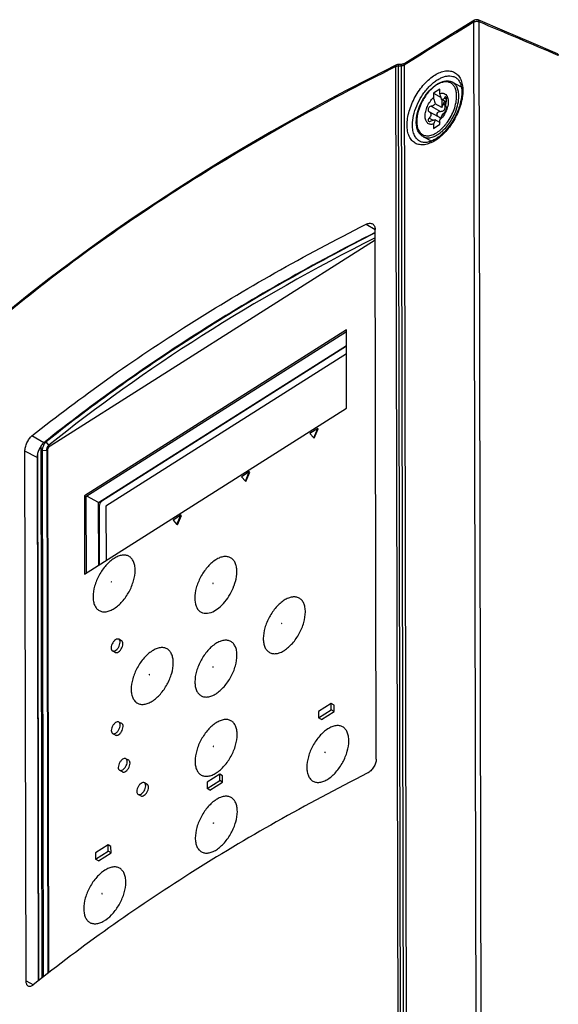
# Model space of a CAD drawing. Header units: millimetres. Extents: x 0 to 1189, y 0 to 841.
# Tile 50 of 67: x 977 to 1011, y 387 to 450. Entities that reach past the tile are written whole.
import ezdxf

# ---------------------------------------------------------------- set-up
doc = ezdxf.new("R2010")
doc.units = ezdxf.units.MM
doc.header["$LTSCALE"] = 65.395
doc.layers.get('0').update_dxf_attribs({"linetype": 'CONTINUOUS'})
for name, color, linetype in [('CHAMFERS', 7, 'CONTINUOUS'), ('DATUM_AXIS', 7, 'CONTINUOUS'), ('DRAFTS', 7, 'CONTINUOUS'), ('ROUNDS', 7, 'CONTINUOUS')]:
    doc.layers.add(name, color=color, linetype=linetype)

msp = doc.modelspace()

# ---------------------------------------------------------------- linework, layer by layer
at = {"color": 9, "linetype": 'CONTINUOUS'}
for p, q in [((1006.3887, 278.1844), (1006.0077, 450.1456)), ((1006.7297, 278.1961), (1006.3487, 450.1574)), ((1001.352, 275.3416), (1000.9711, 447.2639)), ((1001.3081, 447.3016), (1001.1376, 447.2977)), ((1001.5186, 275.3754), (1001.1376, 447.2977)), ((1001.3081, 447.3016), (1001.6891, 275.3662)), ((1001.4968, 447.3563), (1001.8778, 275.4034)), ((1004.025, 444.8341), (1004.1552, 444.7634)), ((1004.1094, 445.2406), (1004.2537, 445.1623)), ((1003.2543, 444.6992), (1003.8587, 444.3712)), ((1003.1252, 443.9388), (1003.3714, 443.8052))]:
    msp.add_line(p, q, dxfattribs=at)
at = {"color": 7, "linetype": 'CONTINUOUS'}
for p, q in [((1001.2952, 447.405), (1001.1246, 447.4011)), ((1004.6346, 446.2555), (1005.1996, 445.9488)), ((1003.8174, 445.8061), (1003.3923, 445.5369)), ((1003.3923, 445.5369), (1003.3929, 445.2572)), ((1003.3923, 445.5369), (1003.8981, 445.2624)), ((1003.818, 445.5264), (1003.8174, 445.8061)), ((1003.9433, 444.6286), (1003.5032, 444.8674)), ((1004.2236, 444.9764), (1003.9284, 445.1366)), ((1003.9422, 445.1291), (1003.9433, 444.6286)), ((1003.1217, 444.3486), (1003.1291, 444.3447)), ((1003.7341, 444.0163), (1003.1288, 444.3448)), ((1004.2423, 444.6452), (1004.2398, 444.6465)), ((1003.3967, 443.5484), (1003.3973, 443.2687)), ((1003.3973, 443.2687), (1003.8224, 443.5379)), ((1003.8222, 443.6474), (1003.5055, 443.8192)), ((1003.8224, 443.5379), (1003.8218, 443.8177)), ((1002.7267, 442.7398), (1003.2639, 442.4483)), ((997.7687, 430.2541), (980.8307, 419.5282)), ((997.769, 430.1336), (980.9333, 419.4725)), ((997.78, 425.1912), (997.7687, 430.2541)), ((997.7722, 428.7051), (982.2207, 418.8572)), ((980.8419, 414.4653), (997.78, 425.1912)), ((995.9139, 423.8701), (995.4037, 423.547)), ((995.6597, 423.2747), (995.9139, 423.8701)), ((995.6964, 423.2548), (995.9505, 423.8502)), ((995.9505, 423.8502), (995.9139, 423.8701)), ((995.4037, 423.547), (995.6597, 423.2747)), ((995.6964, 423.2548), (995.6597, 423.2747)), ((991.4923, 421.0701), (990.9821, 420.747)), ((990.9821, 420.747), (991.2381, 420.4747)), ((991.2381, 420.4747), (991.4923, 421.0701)), ((991.2748, 420.4549), (991.5289, 421.0502)), ((991.5289, 421.0502), (991.4923, 421.0701)), ((991.2748, 420.4549), (991.2381, 420.4747)), ((980.8307, 419.5282), (980.8419, 414.4653)), ((980.8307, 419.5282), (980.9333, 419.4725)), ((980.9333, 419.4725), (980.9442, 414.5301)), ((982.2207, 418.8572), (982.2285, 415.3433)), ((987.0707, 418.2702), (986.5605, 417.9471)), ((986.8166, 417.6748), (987.0707, 418.2702)), ((986.8532, 417.6549), (987.1073, 418.2503)), ((987.1073, 418.2503), (987.0707, 418.2702)), ((986.5605, 417.9471), (986.8166, 417.6748)), ((986.8532, 417.6549), (986.8166, 417.6748))]:
    msp.add_line(p, q, dxfattribs=at)
for points in [[(1006.0573, 450.2575), (1004.5537, 449.3299), (1003.0465, 448.3979), (1001.5464, 447.4681)], [(1011.4161, 448.0932), (1009.7074, 448.8235), (1007.9933, 449.5524), (1006.2856, 450.275)], [(1001.0195, 447.3753), (999.3619, 446.5429), (997.72, 445.6941), (996.1004, 444.8322), (994.5034, 443.9574), (992.9294, 443.0699), (991.3789, 442.1699), (989.852, 441.2577), (988.3493, 440.3334), (986.871, 439.3973), (985.4176, 438.4496), (983.9893, 437.4906), (982.5866, 436.5203), (981.2097, 435.5392), (979.8589, 434.5473), (978.5346, 433.5449), (977.2372, 432.5323), (975.9711, 431.513)], [(1001.5464, 447.4681), (1001.5419, 447.4654), (1001.5323, 447.46), (1001.5214, 447.4544), (1001.5091, 447.4487), (1001.4956, 447.443), (1001.4808, 447.4375), (1001.4648, 447.4321), (1001.4478, 447.427), (1001.4298, 447.4223), (1001.4109, 447.4181), (1001.3912, 447.4143), (1001.371, 447.4112), (1001.3503, 447.4086), (1001.3293, 447.4067), (1001.3082, 447.4055), (1001.2952, 447.405)], [(1004.8423, 446.5548), (1004.8725, 446.5354), (1004.9164, 446.502), (1004.9569, 446.465), (1004.9943, 446.4243), (1005.0288, 446.3801), (1005.0604, 446.3326), (1005.0892, 446.2819), (1005.1153, 446.2282), (1005.1388, 446.1712), (1005.1597, 446.1111), (1005.1779, 446.0477), (1005.1936, 445.9812), (1005.2065, 445.9116), (1005.2167, 445.8391), (1005.224, 445.7636), (1005.2284, 445.6854), (1005.2299, 445.6102)], [(1005.2299, 445.6102), (1005.2288, 445.5336), (1005.2246, 445.4482), (1005.2174, 445.3608), (1005.2071, 445.2713), (1005.1936, 445.18), (1005.177, 445.0871), (1005.1573, 444.9929), (1005.1345, 444.8975), (1005.1086, 444.8011), (1005.0797, 444.704), (1005.0478, 444.6063), (1005.0129, 444.5084), (1004.9751, 444.4104), (1004.9345, 444.3125), (1004.8912, 444.215), (1004.8453, 444.1181), (1004.7968, 444.022), (1004.7459, 443.927), (1004.6927, 443.8331), (1004.6372, 443.7408), (1004.5797, 443.65), (1004.5203, 443.5612), (1004.459, 443.4744), (1004.3961, 443.3898), (1004.3317, 443.3076), (1004.2659, 443.228), (1004.1989, 443.1512), (1004.1309, 443.0773), (1004.062, 443.0065), (1003.9925, 442.9388), (1003.9224, 442.8745), (1003.8519, 442.8137), (1003.7813, 442.7564), (1003.7107, 442.7028), (1003.6403, 442.6529), (1003.5701, 442.6068), (1003.5006, 442.5646), (1003.4316, 442.5262), (1003.3635, 442.4918), (1003.2964, 442.4613), (1003.2303, 442.4347), (1003.1654, 442.4121), (1003.1018, 442.3933), (1003.0396, 442.3785), (1002.9787, 442.3674), (1002.9191, 442.3603), (1002.8608, 442.3571), (1002.8037, 442.3578), (1002.7477, 442.3627), (1002.693, 442.372), (1002.6396, 442.3858), (1002.5876, 442.4045), (1002.5546, 442.4194)]]:
    msp.add_lwpolyline(points, dxfattribs=at)
at = {"color": 9, "linetype": 'CONTINUOUS'}
for centre, radius, start, end in [((1892.6438, -988.734), 1690.1178, 121.6413317, 121.8211282), ((608.2972, -492.9863), 1023.7016, 66.8062767, 67.1179455)]:
    msp.add_arc(centre, radius, start, end, dxfattribs=at)
at = {"color": 7, "linetype": 'CONTINUOUS'}
for centre, radius, start, end in [((1006.1884, 450.0446), 0.25, 67.118052, 121.641058), ((1005.6025, 444.7116), 1.4043, 165.888032, 169.130123)]:
    msp.add_arc(centre, radius, start, end, dxfattribs=at)
at = {"color": 9, "linetype": 'CONTINUOUS'}
for points, knots in [([(1006.0077, 450.1456), (1006.0076, 450.1579), (1006.0094, 450.1811), (1006.0187, 450.2133), (1006.0345, 450.2396), (1006.0493, 450.2526), (1006.0573, 450.2575)], [0, 0, 0, 0, 0.2874239, 0.5459135, 0.7800671, 1, 1, 1, 1]), ([(1006.0077, 450.1456), (1006.0311, 450.16), (1006.0859, 450.1818), (1006.1747, 450.1943), (1006.2652, 450.1877), (1006.3229, 450.1699), (1006.3487, 450.1574)], [0, 0, 0, 0, 0.2337324, 0.4934521, 0.7567134, 1, 1, 1, 1]), ([(1006.3487, 450.1574), (1006.3478, 450.1712), (1006.3442, 450.1972), (1006.3316, 450.2321), (1006.3122, 450.2592), (1006.2947, 450.2711), (1006.2856, 450.275)], [0, 0, 0, 0, 0.2964949, 0.5580241, 0.788488, 1, 1, 1, 1]), ([(1000.9711, 447.2639), (998.6362, 446.1084), (994.0963, 443.723), (987.5947, 439.8605), (981.5369, 435.7873), (977.7388, 432.8867), (975.9254, 431.4039)], [0, 0, 0, 0, 0.2631136, 0.5177091, 0.7634155, 1, 1, 1, 1]), ([(1000.9711, 447.2639), (1000.971, 447.2768), (1000.9725, 447.3009), (1000.9814, 447.3337), (1000.9967, 447.3596), (1001.0116, 447.3714), (1001.0195, 447.3753)], [0, 0, 0, 0, 0.3025091, 0.5656198, 0.7936168, 1, 1, 1, 1]), ([(1001.1376, 447.2977), (1001.108, 447.2982), (1001.0508, 447.2932), (1000.9957, 447.2759), (1000.9711, 447.2639)], [0, 0, 0, 0, 0.5193755, 1, 1, 1, 1]), ([(1001.1376, 447.2977), (1001.1367, 447.3122), (1001.1353, 447.3326), (1001.133, 447.3579), (1001.1314, 447.3729), (1001.1298, 447.3845), (1001.1281, 447.3934), (1001.1269, 447.3982), (1001.1254, 447.4011), (1001.1246, 447.4011)], [0, 0, 0, 0, 0.4144735, 0.5853617, 0.72878, 0.8428116, 0.926041, 0.9777933, 1, 1, 1, 1]), ([(1001.3081, 447.3016), (1001.3073, 447.3161), (1001.3059, 447.3365), (1001.3036, 447.3619), (1001.3019, 447.3768), (1001.3004, 447.3884), (1001.2987, 447.3973), (1001.2974, 447.4021), (1001.296, 447.4051), (1001.2952, 447.405)], [0, 0, 0, 0, 0.4144808, 0.5853716, 0.7287917, 0.842824, 0.9260528, 0.9778023, 1, 1, 1, 1]), ([(1001.4968, 447.3563), (1001.4702, 447.3398), (1001.4082, 447.3147), (1001.3427, 447.3038), (1001.3081, 447.3016)], [0, 0, 0, 0, 0.4742062, 1, 1, 1, 1]), ([(1001.4968, 447.3563), (1001.4967, 447.3685), (1001.4985, 447.3917), (1001.5079, 447.4238), (1001.5236, 447.4501), (1001.5384, 447.4631), (1001.5464, 447.4681)], [0, 0, 0, 0, 0.2869989, 0.5453648, 0.7796951, 1, 1, 1, 1]), ([(1001.6954, 443.4858), (1001.6951, 443.631), (1001.7207, 443.9338), (1001.8236, 444.3918), (1001.9892, 444.8576), (1002.2111, 445.3137), (1002.4812, 445.7431), (1002.7892, 446.1296), (1003.1239, 446.4589), (1003.4729, 446.7188), (1003.8243, 446.8996), (1004.1662, 446.9942), (1004.4403, 446.9953), (1004.6361, 446.9461), (1004.7693, 446.8869), (1004.8899, 446.8051), (1005.035, 446.6648), (1005.1787, 446.4315), (1005.2787, 446.0913), (1005.2987, 445.8428), (1005.299, 445.7117)], [0, 0, 0, 0, 0.0668083, 0.1391175, 0.2153655, 0.2936589, 0.3719472, 0.4481829, 0.5204802, 0.5872883, 0.6475984, 0.7012121, 0.7490712, 0.7715972, 0.7936674, 0.8157361, 0.8382582, 0.8861038, 0.9397021, 1, 1, 1, 1]), ([(1002.0404, 443.4963), (1002.0399, 443.6989), (1002.0953, 444.1259), (1002.3026, 444.7549), (1002.6225, 445.3634), (1002.9673, 445.8196), (1003.2779, 446.1296), (1003.5155, 446.3228), (1003.7566, 446.4766), (1003.9965, 446.5878), (1004.2303, 446.6537), (1004.4535, 446.6723), (1004.6609, 446.642), (1004.7859, 446.5885), (1004.8423, 446.5548)], [0, 0, 0, 0, 0.1291886, 0.2718951, 0.4203052, 0.5655851, 0.6344829, 0.6996465, 0.7604174, 0.8164141, 0.8676247, 0.9145133, 0.9581096, 1, 1, 1, 1]), ([(1005.299, 445.7117), (1005.2993, 445.5665), (1005.2737, 445.2637), (1005.1704, 444.8059), (1005.0044, 444.3403), (1004.7819, 443.8845), (1004.5113, 443.4555), (1004.2028, 443.0692), (1003.8678, 442.7402), (1003.5187, 442.4804), (1003.1675, 442.2995), (1002.8259, 442.2047), (1002.5522, 442.2033), (1002.3566, 442.2523), (1002.2238, 442.3114), (1002.1035, 442.393), (1001.9587, 442.5332), (1001.8153, 442.7663), (1001.7157, 443.1063), (1001.6957, 443.3547), (1001.6954, 443.4858)], [0, 0, 0, 0, 0.0668289, 0.1391536, 0.2154207, 0.2937422, 0.3720689, 0.4483505, 0.520694, 0.5875387, 0.6478643, 0.701462, 0.7492707, 0.7717613, 0.7937926, 0.8158225, 0.8383091, 0.8861045, 0.939687, 1, 1, 1, 1]), ([(1002.5546, 442.4194), (1002.5144, 442.4391), (1002.4366, 442.4864), (1002.2963, 442.6115), (1002.1567, 442.8253), (1002.0599, 443.1416), (1002.0407, 443.3736), (1002.0404, 443.4963)], [0, 0, 0, 0, 0.1072729, 0.2162505, 0.4472031, 0.7066679, 1, 1, 1, 1])]:
    msp.add_open_spline(points, degree=3, knots=knots, dxfattribs=at)
at = {"color": 7, "linetype": 'CONTINUOUS'}
for points, knots in [([(1011.4161, 448.0932), (1011.425, 448.0894), (1011.442, 448.0777), (1011.4602, 448.0509), (1011.471, 448.0167), (1011.4731, 447.9915), (1011.4731, 447.9782)], [0, 0, 0, 0, 0.2144101, 0.4442546, 0.7041538, 1, 1, 1, 1]), ([(1003.818, 445.5264), (1003.8653, 445.5397), (1003.959, 445.5545), (1004.096, 445.5305), (1004.2107, 445.4573), (1004.2939, 445.3416), (1004.344, 445.1923), (1004.3679, 444.9451), (1004.3332, 444.7487), (1004.2946, 444.6174)], [0, 0, 0, 0, 0.1146681, 0.2176991, 0.3175254, 0.4238649, 0.5439028, 0.680728, 1, 1, 1, 1]), ([(1003.9284, 445.1366), (1003.9213, 445.169), (1003.8905, 445.3005), (1003.8515, 445.4301), (1003.818, 445.5264)], [0, 0, 0, 0, 0.2450191, 1, 1, 1, 1]), ([(1003.3967, 443.5484), (1003.3273, 443.529), (1003.2178, 443.5181), (1003.0862, 443.5632), (1002.974, 443.6443), (1002.9001, 443.7768), (1002.865, 443.931), (1002.8524, 444.1207), (1002.8889, 444.3821), (1002.9989, 444.6983), (1003.1667, 444.9992), (1003.3129, 445.1782), (1003.3929, 445.2572)], [0, 0, 0, 0, 0.0971996, 0.1413627, 0.1853589, 0.2814164, 0.3371969, 0.39865, 0.5369663, 0.6902086, 0.8482571, 1, 1, 1, 1]), ([(1003.5032, 444.8674), (1003.4771, 444.8202), (1003.4064, 444.7387), (1003.3036, 444.7022), (1003.2543, 444.6992)], [0, 0, 0, 0, 0.5217873, 1, 1, 1, 1]), ([(1003.3929, 445.2572), (1003.4042, 445.2247), (1003.4467, 445.0964), (1003.4818, 444.9657), (1003.5032, 444.8674)], [0, 0, 0, 0, 0.2548273, 1, 1, 1, 1]), ([(1003.8587, 444.3712), (1003.9048, 444.3699), (1003.9763, 444.3811), (1004.0592, 444.4269), (1004.1287, 444.4953), (1004.1727, 444.6154), (1004.1655, 444.7151), (1004.1552, 444.7634)], [0, 0, 0, 0, 0.2405919, 0.3639109, 0.4890169, 0.7425561, 1, 1, 1, 1]), ([(1004.1094, 445.2406), (1004.0989, 445.2211), (1004.0758, 445.186), (1004.0311, 445.1462), (1003.9794, 445.1271), (1003.9442, 445.1312), (1003.9284, 445.1366)], [0, 0, 0, 0, 0.2934099, 0.5503483, 0.7784638, 1, 1, 1, 1]), ([(1003.9433, 444.6286), (1003.9535, 444.6447), (1003.9899, 444.709), (1004.0154, 444.78), (1004.025, 444.8341)], [0, 0, 0, 0, 0.2573847, 1, 1, 1, 1]), ([(1004.136, 445.0251), (1004.1072, 445.0019), (1004.0596, 444.9421), (1004.0316, 444.8712), (1004.025, 444.8341)], [0, 0, 0, 0, 0.4945609, 1, 1, 1, 1]), ([(1004.2058, 445.3042), (1004.1987, 445.308), (1004.1805, 445.3115), (1004.1537, 445.2989), (1004.1294, 445.2743), (1004.1159, 445.2528), (1004.1094, 445.2406)], [0, 0, 0, 0, 0.191377, 0.4048917, 0.6730806, 1, 1, 1, 1]), ([(1004.1552, 444.7634), (1004.1467, 444.8033), (1004.1455, 444.8838), (1004.182, 444.959), (1004.2095, 444.9845)], [0, 0, 0, 0, 0.5212587, 1, 1, 1, 1]), ([(1004.2398, 444.6465), (1004.2272, 444.6534), (1004.215, 444.6794), (1004.2068, 444.717), (1004.2012, 444.7764), (1004.2051, 444.8642), (1004.2159, 444.9375), (1004.2233, 444.9764)], [0, 0, 0, 0, 0.1269293, 0.2249999, 0.3468665, 0.6500582, 1, 1, 1, 1]), ([(1004.2405, 445.054), (1004.247, 445.0799), (1004.2554, 445.1316), (1004.2543, 445.2053), (1004.241, 445.2653), (1004.219, 445.2971), (1004.2058, 445.3042)], [0, 0, 0, 0, 0.3032842, 0.5918391, 0.8304964, 1, 1, 1, 1]), ([(1003.2543, 444.6992), (1003.2141, 444.6967), (1003.1525, 444.6705), (1003.093, 444.6098), (1003.0512, 444.5359), (1003.0432, 444.4491), (1003.0784, 444.3803), (1003.1065, 444.3568), (1003.1217, 444.3486)], [0, 0, 0, 0, 0.2518341, 0.3895714, 0.5275953, 0.7784489, 0.8914563, 1, 1, 1, 1]), ([(1003.1291, 444.3447), (1003.1601, 444.3278), (1003.2165, 444.2772), (1003.2436, 444.1621), (1003.2091, 444.0413), (1003.157, 443.971), (1003.1252, 443.9388)], [0, 0, 0, 0, 0.2246119, 0.4538522, 0.7126117, 1, 1, 1, 1]), ([(1003.7255, 444.0209), (1003.7081, 444.0304), (1003.6758, 444.0549), (1003.6431, 444.1071), (1003.6322, 444.1699), (1003.6496, 444.2571), (1003.7251, 444.3474), (1003.8156, 444.3723), (1003.8587, 444.3712)], [0, 0, 0, 0, 0.116749, 0.2333018, 0.3543798, 0.4825816, 0.7464106, 1, 1, 1, 1]), ([(1004.2946, 444.6174), (1004.2501, 444.4662), (1004.122, 444.1781), (1003.9317, 443.9261), (1003.8218, 443.8177)], [0, 0, 0, 0, 0.5050479, 1, 1, 1, 1]), ([(1003.8218, 443.8177), (1003.8332, 443.8383), (1003.8774, 443.9252), (1003.9108, 444.0173), (1003.9307, 444.0885)], [0, 0, 0, 0, 0.2418946, 1, 1, 1, 1]), ([(1003.9307, 444.0885), (1003.9615, 444.1318), (1004.0073, 444.1912), (1004.0698, 444.2579), (1004.0982, 444.2836), (1004.1115, 444.2937)], [0, 0, 0, 0, 0.5819939, 0.8178953, 1, 1, 1, 1]), ([(1004.1115, 444.2937), (1004.1212, 444.3011), (1004.1409, 444.3219), (1004.1799, 444.3774), (1004.2137, 444.4454), (1004.2397, 444.5173), (1004.2522, 444.5663), (1004.2568, 444.6053), (1004.2544, 444.6282), (1004.2505, 444.6361)], [0, 0, 0, 0, 0.0962797, 0.2233758, 0.5337611, 0.6896154, 0.8254774, 0.9302914, 1, 1, 1, 1]), ([(1004.2505, 444.6361), (1004.25, 444.6372), (1004.2479, 444.6407), (1004.2449, 444.6438), (1004.2423, 444.6452)], [0, 0, 0, 0, 0.277476, 1, 1, 1, 1]), ([(1003.1252, 443.9388), (1003.1073, 443.9206), (1003.0772, 443.8829), (1003.0501, 443.8223), (1003.0501, 443.7713), (1003.068, 443.7415), (1003.0811, 443.7314), (1003.0882, 443.7276)], [0, 0, 0, 0, 0.3125388, 0.5841775, 0.8029079, 0.9008486, 1, 1, 1, 1]), ([(1003.0882, 443.7276), (1003.1107, 443.7154), (1003.1737, 443.7132), (1003.228, 443.7359), (1003.2564, 443.7522)], [0, 0, 0, 0, 0.4385269, 1, 1, 1, 1]), ([(1003.2564, 443.7522), (1003.3006, 443.7776), (1003.3663, 443.8087), (1003.4525, 443.8259), (1003.49, 443.8239), (1003.5055, 443.8192)], [0, 0, 0, 0, 0.5817053, 0.8154727, 1, 1, 1, 1]), ([(1003.5055, 443.8192), (1003.4988, 443.795), (1003.4701, 443.7018), (1003.4314, 443.6117), (1003.3967, 443.5484)], [0, 0, 0, 0, 0.2588593, 1, 1, 1, 1]), ([(1003.8562, 443.8858), (1003.8461, 443.9135), (1003.8113, 443.9654), (1003.7616, 444.0014), (1003.7345, 444.0161)], [0, 0, 0, 0, 0.4886061, 1, 1, 1, 1])]:
    msp.add_open_spline(points, degree=3, knots=knots, dxfattribs=at)
for points in [[(1001.1246, 447.4011), (1001.0886, 447.4003), (1001.0518, 447.3913), (1001.0195, 447.3753)], [(1003.7909, 443.6644), (1003.8027, 443.6767), (1003.8137, 443.6899), (1003.8236, 443.7038)]]:
    msp.add_open_spline(points, degree=3, dxfattribs=at)
at = {"layer": 'CHAMFERS', "color": 7, "linetype": 'CONTINUOUS'}
msp.add_line((978.0981, 422.4431), (978.1735, 388.4395), dxfattribs=at)
msp.add_arc((1044.4747, 340.0852), 106.0612, 127.511173, 128.558166, dxfattribs=at)
for points, knots in [([(999.6285, 436.5161), (997.8316, 435.6046), (994.318, 433.7301), (989.2403, 430.728), (984.4315, 427.577), (981.3718, 425.3523), (979.8923, 424.2166)], [0, 0, 0, 0, 0.2595795, 0.5128678, 0.7597076, 1, 1, 1, 1]), ([(978.3658, 423.0224), (978.347, 423.0075), (978.3102, 422.9726), (978.2603, 422.9114), (978.2144, 422.8407), (978.1743, 422.7633), (978.1414, 422.682), (978.117, 422.6001), (978.1018, 422.5204), (978.0981, 422.4681), (978.0981, 422.4431)], [0, 0, 0, 0, 0.1098776, 0.2311275, 0.3606666, 0.4948068, 0.6295885, 0.761073, 0.8855971, 1, 1, 1, 1])]:
    msp.add_open_spline(points, degree=3, knots=knots, dxfattribs=at)
at = {"layer": 'DATUM_AXIS', "color": 7, "linetype": 'CONTINUOUS'}
for p, q in [((983.2348, 410.1619), (983.0516, 410.2614)), ((982.8294, 409.4149), (982.6461, 409.5143)), ((996.7877, 406.1003), (995.9714, 405.5833)), ((996.7886, 405.6952), (996.7877, 406.1003)), ((996.971, 406.0008), (996.7877, 406.1003)), ((996.9719, 405.5958), (996.971, 406.0008)), ((995.9714, 405.5833), (995.9723, 405.1783)), ((995.9723, 405.1783), (996.7886, 405.6952)), ((996.1556, 405.0789), (996.9719, 405.5958)), ((996.9719, 405.5958), (996.7886, 405.6952)), ((983.2466, 404.8155), (983.0634, 404.9149)), ((996.1556, 405.0789), (995.9723, 405.1783)), ((982.8412, 404.0684), (982.658, 404.1678)), ((983.6947, 402.4425), (983.5114, 402.5419)), ((983.2893, 401.6954), (983.106, 401.7948)), ((989.5771, 401.5342), (988.7609, 401.0173)), ((989.578, 401.1292), (989.5771, 401.5342)), ((989.7604, 401.4348), (989.5771, 401.5342)), ((984.8902, 400.8876), (984.707, 400.987)), ((988.7609, 401.0173), (988.7618, 400.6123)), ((988.7618, 400.6123), (989.578, 401.1292)), ((988.945, 400.5128), (989.7613, 401.0297)), ((989.7613, 401.0297), (989.578, 401.1292)), ((989.7613, 401.0297), (989.7604, 401.4348)), ((984.4848, 400.1405), (984.3015, 400.24)), ((988.945, 400.5128), (988.7618, 400.6123)), ((982.3666, 396.9682), (981.5503, 396.4512)), ((981.5503, 396.4512), (981.5512, 396.0462)), ((981.5512, 396.0462), (982.3675, 396.5631)), ((981.7344, 395.9468), (982.5507, 396.4637)), ((982.3675, 396.5631), (982.3666, 396.9682)), ((982.5498, 396.8687), (982.3666, 396.9682)), ((982.5507, 396.4637), (982.3675, 396.5631)), ((982.5507, 396.4637), (982.5498, 396.8687)), ((981.7344, 395.9468), (981.5512, 396.0462))]:
    msp.add_line(p, q, dxfattribs=at)
for points, knots in [([(983.0516, 410.2614), (983.031, 410.2725), (982.9789, 410.2837), (982.8786, 410.2582), (982.7645, 410.1753), (982.6245, 409.9971), (982.5595, 409.8209), (982.5597, 409.7048)], [0, 0, 0, 0, 0.0845781, 0.1828256, 0.365446, 0.5809864, 1, 1, 1, 1]), ([(982.6461, 409.5143), (982.6667, 409.5032), (982.7188, 409.492), (982.8191, 409.5175), (982.9332, 409.6004), (983.0732, 409.7787), (983.1382, 409.9548), (983.1379, 410.0709)], [0, 0, 0, 0, 0.0845781, 0.1828256, 0.365446, 0.5809864, 1, 1, 1, 1]), ([(982.8292, 409.415), (982.8498, 409.4038), (982.9019, 409.3925), (983.0022, 409.418), (983.1163, 409.5009), (983.2564, 409.6791), (983.3214, 409.8553), (983.3212, 409.9715)], [0, 0, 0, 0, 0.0845671, 0.182798, 0.3654067, 0.5809522, 1, 1, 1, 1]), ([(983.1379, 410.0709), (983.1379, 410.1111), (983.1287, 410.1851), (983.0798, 410.2461), (983.0516, 410.2614)], [0, 0, 0, 0, 0.5565521, 1, 1, 1, 1]), ([(983.3212, 409.9715), (983.3211, 410.0117), (983.312, 410.0856), (983.2631, 410.1466), (983.2349, 410.1619)], [0, 0, 0, 0, 0.5566066, 1, 1, 1, 1]), ([(982.5597, 409.7048), (982.5598, 409.6646), (982.569, 409.5906), (982.6179, 409.5296), (982.6461, 409.5143)], [0, 0, 0, 0, 0.5565521, 1, 1, 1, 1]), ([(983.0634, 404.9149), (983.0428, 404.9261), (982.9907, 404.9372), (982.8905, 404.9117), (982.7764, 404.8288), (982.6363, 404.6506), (982.5713, 404.4744), (982.5716, 404.3583)], [0, 0, 0, 0, 0.0845781, 0.1828256, 0.365446, 0.5809864, 1, 1, 1, 1]), ([(982.6579, 404.1679), (982.6786, 404.1567), (982.7306, 404.1455), (982.8309, 404.1711), (982.945, 404.2539), (983.0851, 404.4322), (983.15, 404.6083), (983.1498, 404.7244)], [0, 0, 0, 0, 0.0845781, 0.1828256, 0.365446, 0.5809864, 1, 1, 1, 1]), ([(982.8411, 404.0685), (982.8617, 404.0573), (982.9138, 404.046), (983.014, 404.0715), (983.1282, 404.1544), (983.2683, 404.3327), (983.3333, 404.5088), (983.333, 404.625)], [0, 0, 0, 0, 0.0845671, 0.182798, 0.3654067, 0.5809522, 1, 1, 1, 1]), ([(983.1498, 404.7244), (983.1497, 404.7647), (983.1405, 404.8386), (983.0916, 404.8996), (983.0634, 404.9149)], [0, 0, 0, 0, 0.5565521, 1, 1, 1, 1]), ([(983.333, 404.625), (983.3329, 404.6652), (983.3238, 404.7391), (983.2749, 404.8001), (983.2468, 404.8154)], [0, 0, 0, 0, 0.5566066, 1, 1, 1, 1]), ([(982.5716, 404.3583), (982.5717, 404.3181), (982.5808, 404.2442), (982.6298, 404.1831), (982.6579, 404.1679)], [0, 0, 0, 0, 0.5565521, 1, 1, 1, 1]), ([(983.5115, 402.5419), (983.4909, 402.5531), (983.4388, 402.5643), (983.3385, 402.5387), (983.2244, 402.4558), (983.0843, 402.2776), (983.0194, 402.1014), (983.0196, 401.9853)], [0, 0, 0, 0, 0.0845781, 0.1828256, 0.365446, 0.5809864, 1, 1, 1, 1]), ([(983.106, 401.7949), (983.1266, 401.7837), (983.1787, 401.7725), (983.2789, 401.7981), (983.3931, 401.881), (983.5331, 402.0592), (983.5981, 402.2353), (983.5978, 402.3515)], [0, 0, 0, 0, 0.0845781, 0.1828256, 0.365446, 0.5809864, 1, 1, 1, 1]), ([(983.2891, 401.6955), (983.3097, 401.6843), (983.3618, 401.673), (983.4621, 401.6985), (983.5762, 401.7814), (983.7163, 401.9597), (983.7813, 402.1359), (983.7811, 402.252)], [0, 0, 0, 0, 0.0845671, 0.182798, 0.3654067, 0.5809522, 1, 1, 1, 1]), ([(983.5978, 402.3515), (983.5977, 402.3917), (983.5886, 402.4656), (983.5396, 402.5266), (983.5115, 402.5419)], [0, 0, 0, 0, 0.5565521, 1, 1, 1, 1]), ([(983.7811, 402.252), (983.781, 402.2922), (983.7718, 402.3661), (983.7229, 402.4271), (983.6948, 402.4424)], [0, 0, 0, 0, 0.5566066, 1, 1, 1, 1]), ([(983.0196, 401.9853), (983.0197, 401.9451), (983.0289, 401.8712), (983.0778, 401.8101), (983.106, 401.7949)], [0, 0, 0, 0, 0.5565521, 1, 1, 1, 1]), ([(984.707, 400.987), (984.6864, 400.9982), (984.6343, 401.0094), (984.5341, 400.9838), (984.4199, 400.9009), (984.2799, 400.7227), (984.2149, 400.5466), (984.2152, 400.4304)], [0, 0, 0, 0, 0.0845781, 0.1828256, 0.365446, 0.5809864, 1, 1, 1, 1]), ([(984.7934, 400.7966), (984.7933, 400.8368), (984.7841, 400.9107), (984.7352, 400.9718), (984.707, 400.987)], [0, 0, 0, 0, 0.5565521, 1, 1, 1, 1]), ([(984.9766, 400.6971), (984.9765, 400.7373), (984.9674, 400.8112), (984.9185, 400.8722), (984.8904, 400.8875)], [0, 0, 0, 0, 0.5566066, 1, 1, 1, 1]), ([(984.2152, 400.4304), (984.2153, 400.3902), (984.2244, 400.3163), (984.2734, 400.2553), (984.3015, 400.24)], [0, 0, 0, 0, 0.5565521, 1, 1, 1, 1]), ([(984.3015, 400.24), (984.3221, 400.2288), (984.3742, 400.2176), (984.4745, 400.2432), (984.5886, 400.3261), (984.7286, 400.5043), (984.7936, 400.6805), (984.7934, 400.7966)], [0, 0, 0, 0, 0.0845781, 0.1828256, 0.365446, 0.5809864, 1, 1, 1, 1]), ([(984.4847, 400.1406), (984.5053, 400.1294), (984.5573, 400.1181), (984.6576, 400.1437), (984.7718, 400.2265), (984.9119, 400.4048), (984.9769, 400.581), (984.9766, 400.6971)], [0, 0, 0, 0, 0.0845671, 0.182798, 0.3654067, 0.5809522, 1, 1, 1, 1])]:
    msp.add_open_spline(points, degree=3, knots=knots, dxfattribs=at)
at = {"layer": 'DRAFTS', "color": 9, "linetype": 'CONTINUOUS'}
for p, q in [((999.0383, 437.0732), (999.6283, 436.7417)), ((978.2153, 422.9613), (977.4406, 423.3966)), ((978.3925, 422.4601), (978.0981, 422.4431)), ((978.3925, 422.4601), (978.4399, 422.4352)), ((978.5248, 422.795), (978.6104, 422.7469)), ((977.7712, 421.9955), (976.9851, 422.4074)), ((977.061, 388.1818), (977.5312, 387.9355))]:
    msp.add_line(p, q, dxfattribs=at)
at = {"layer": 'DRAFTS', "color": 7, "linetype": 'CONTINUOUS'}
for p, q in [((999.7041, 402.5204), (999.6283, 436.746)), ((981.7473, 419.0923), (997.771, 429.2392)), ((978.0109, 422.7295), (978.087, 388.3717)), ((978.5246, 422.7949), (978.3658, 423.0224)), ((978.3925, 422.4601), (978.4673, 388.6701)), ((978.5246, 422.7949), (978.5248, 422.795)), ((977.061, 388.1818), (976.9851, 422.4074)), ((977.7712, 421.9955), (977.8461, 388.1826)), ((981.7473, 419.0923), (980.9855, 419.5056)), ((981.7563, 415.0443), (981.7473, 419.0923))]:
    msp.add_line(p, q, dxfattribs=at)
for centre, radius, start, end in [((1005.5475, 444.7113), 1.3383, 105.533957, 107.972167), ((1004.5447, 442.8232), 1.3651, 195.075901, 196.451387)]:
    msp.add_arc(centre, radius, start, end, dxfattribs=at)
msp.add_ellipse((1089.3208, 373.3582), major_axis=(137.4089, -1.9204), ratio=0.5958524, start_param=2.2902831, end_param=2.5169862, dxfattribs=at)
for points, knots in [([(977.4406, 423.3966), (979.0364, 424.6703), (982.3532, 427.1616), (987.6001, 430.6731), (993.177, 434.0045), (997.0521, 436.0712), (999.0383, 437.0732)], [0, 0, 0, 0, 0.239211, 0.4856982, 0.7393564, 1, 1, 1, 1]), ([(999.0383, 437.0732), (999.0753, 437.0919), (999.149, 437.122), (999.2614, 437.1433), (999.3664, 437.1374), (999.4298, 437.114), (999.4576, 437.0981)], [0, 0, 0, 0, 0.2850724, 0.5440578, 0.7797749, 1, 1, 1, 1]), ([(999.4576, 437.0981), (999.4844, 437.0829), (999.5344, 437.0426), (999.5889, 436.9597), (999.6216, 436.8582), (999.6282, 436.7845), (999.6283, 436.746)], [0, 0, 0, 0, 0.2259644, 0.4617156, 0.7178191, 1, 1, 1, 1]), ([(999.6276, 436.5443), (997.658, 435.549), (993.8155, 433.496), (986.5505, 429.1485), (981.4258, 425.5283), (978.2153, 422.9613)], [0, 0, 0, 0, 0.2606964, 0.5144014, 1, 1, 1, 1]), ([(976.9851, 422.4074), (976.985, 422.4504), (976.9916, 422.5404), (977.0271, 422.7268), (977.1094, 422.9584), (977.2306, 423.17), (977.3466, 423.3123), (977.4089, 423.3713), (977.4406, 423.3966)], [0, 0, 0, 0, 0.11558, 0.2412318, 0.5083412, 0.7707564, 0.8910515, 1, 1, 1, 1]), ([(978.2153, 422.9613), (978.1841, 422.9363), (978.123, 422.8782), (978.0095, 422.7384), (977.8913, 422.5312), (977.798, 422.2664), (977.771, 422.0825), (977.7712, 421.9955)], [0, 0, 0, 0, 0.109789, 0.2309796, 0.4944626, 0.7608864, 1, 1, 1, 1]), ([(978.3925, 422.4601), (978.3924, 422.4744), (978.3944, 422.5043), (978.402, 422.5501), (978.4142, 422.5973), (978.4306, 422.644), (978.4504, 422.6887), (978.4729, 422.7295), (978.4972, 422.7651), (978.5153, 422.7858), (978.5246, 422.7949)], [0, 0, 0, 0, 0.1168393, 0.2442395, 0.3781833, 0.5143248, 0.6483418, 0.7762012, 0.8943667, 1, 1, 1, 1]), ([(999.7041, 402.5204), (999.7043, 402.432), (999.668, 402.245), (999.5407, 401.9856), (999.3552, 401.7597), (999.1989, 401.644), (999.1169, 401.6027)], [0, 0, 0, 0, 0.2337486, 0.4938863, 0.7572971, 1, 1, 1, 1]), ([(999.1169, 401.6027), (997.1306, 400.6007), (993.2556, 398.5342), (987.6786, 395.2027), (982.4318, 391.6912), (979.115, 389.1998), (977.5192, 387.9261)], [0, 0, 0, 0, 0.2606408, 0.5142977, 0.7607859, 1, 1, 1, 1]), ([(977.2006, 387.8465), (977.1781, 387.8581), (977.1355, 387.8938), (977.092, 387.9712), (977.0661, 388.07), (977.0611, 388.1428), (977.061, 388.1818)], [0, 0, 0, 0, 0.1996364, 0.4260406, 0.6918481, 1, 1, 1, 1]), ([(977.5192, 387.9261), (977.4918, 387.9042), (977.4376, 387.867), (977.3525, 387.8314), (977.2715, 387.822), (977.2218, 387.8356), (977.2006, 387.8465)], [0, 0, 0, 0, 0.3044567, 0.5667244, 0.7931801, 1, 1, 1, 1])]:
    msp.add_open_spline(points, degree=3, knots=knots, dxfattribs=at)
at = {"layer": 'ROUNDS', "color": 9, "linetype": 'CONTINUOUS'}
for p, q in [((1004.6348, 446.2553), (1004.6346, 446.2555)), ((977.7951, 422.2132), (977.8705, 388.2018))]:
    msp.add_line(p, q, dxfattribs=at)
at = {"layer": 'ROUNDS', "color": 7, "linetype": 'CONTINUOUS'}
for p, q in [((999.6298, 436.0565), (978.6097, 422.7457)), ((997.7711, 429.1939), (981.9556, 419.1789)), ((978.44, 422.4354), (978.5148, 388.7074)), ((981.786, 418.8687), (981.7944, 415.0684))]:
    msp.add_line(p, q, dxfattribs=at)
for centre, radius, start, end in [((1004.2498, 443.6832), 1.9616, 178.946614, 180.123043), ((988.9139, 414.6335), 1.7709, 1.863192, 3.473139), ((988.8237, 414.6306), 1.8611, 0.119644, 1.862264), ((987.3295, 414.8816), 3.3845, 339.635652, 339.767226), ((987.3686, 414.8673), 3.3429, 339.765113, 340.893166)]:
    msp.add_arc(centre, radius, start, end, dxfattribs=at)
at = {"layer": 'ROUNDS', "color": 9, "linetype": 'CONTINUOUS'}
for centre, radius, start, end in [((1001.9076, 445.3774), 2.9371, 317.824247, 319.637531), ((1001.8544, 445.423), 3.0072, 319.631791, 320.050201), ((1001.7682, 445.4944), 3.1191, 320.061538, 323.71381)]:
    msp.add_arc(centre, radius, start, end, dxfattribs=at)
at = {"layer": 'ROUNDS', "color": 7, "linetype": 'CONTINUOUS'}
for points, knots in [([(1002.2885, 443.7192), (1002.2916, 443.8879), (1002.3417, 444.2402), (1002.515, 444.7572), (1002.7767, 445.255), (1003.1069, 445.6952), (1003.4811, 446.0445), (1003.8231, 446.2453), (1004.0954, 446.3273), (1004.2876, 446.3477), (1004.4705, 446.3266), (1004.5831, 446.2834), (1004.6346, 446.2555)], [0, 0, 0, 0, 0.1295372, 0.2708265, 0.416811, 0.5594245, 0.6913111, 0.8076509, 0.8598825, 0.9086831, 0.95499, 1, 1, 1, 1]), ([(1002.7267, 442.7398), (1002.6558, 442.7783), (1002.5237, 442.885), (1002.3851, 443.108), (1002.3043, 443.3797), (1002.2884, 443.5761), (1002.2882, 443.679)], [0, 0, 0, 0, 0.223172, 0.4584371, 0.7155486, 1, 1, 1, 1]), ([(978.6097, 422.7457), (978.5587, 422.7134), (978.4796, 422.6154), (978.4399, 422.496), (978.44, 422.4354)], [0, 0, 0, 0, 0.4992191, 1, 1, 1, 1]), ([(981.9556, 419.1789), (981.9046, 419.1466), (981.8255, 419.0486), (981.7858, 418.9292), (981.786, 418.8687)], [0, 0, 0, 0, 0.4992192, 1, 1, 1, 1]), ([(984.1111, 414.7305), (984.1108, 414.8307), (984.0958, 415.0204), (984.0205, 415.2801), (983.8935, 415.4891), (983.7168, 415.6356), (983.4995, 415.7084), (983.2563, 415.7052), (982.9981, 415.6308), (982.627, 415.4341), (982.1873, 415.0339), (981.7624, 414.4179), (981.4727, 413.7268), (981.3896, 413.2385), (981.3901, 413.0075)], [0, 0, 0, 0, 0.0605728, 0.114303, 0.1620392, 0.2061588, 0.2501668, 0.2976193, 0.3509433, 0.4111239, 0.5501127, 0.7051044, 0.8603393, 1, 1, 1, 1]), ([(990.6815, 414.7407), (990.6758, 414.835), (990.6506, 415.0127), (990.5611, 415.2523), (990.4226, 415.4402), (990.2381, 415.5649), (990.0184, 415.6177), (989.7766, 415.5987), (989.5219, 415.5127), (989.1592, 415.3053), (988.7325, 414.9026), (988.3216, 414.2927), (988.0429, 413.6145), (987.9634, 413.1372), (987.9639, 412.9114)], [0, 0, 0, 0, 0.0583292, 0.1100384, 0.1564309, 0.20015, 0.2447022, 0.2933094, 0.3479861, 0.409418, 0.5500876, 0.7055455, 0.8605465, 1, 1, 1, 1]), ([(981.3901, 413.0075), (981.3903, 412.9072), (981.4053, 412.7175), (981.4807, 412.4578), (981.6076, 412.2489), (981.7843, 412.1023), (982.0016, 412.0296), (982.2448, 412.0328), (982.5031, 412.1071), (982.8741, 412.3039), (983.3138, 412.704), (983.7387, 413.3201), (984.0284, 414.0111), (984.1116, 414.4994), (984.1111, 414.7305)], [0, 0, 0, 0, 0.0605728, 0.114303, 0.1620392, 0.2061588, 0.2501668, 0.2976193, 0.3509433, 0.4111239, 0.5501127, 0.7051044, 0.8603393, 1, 1, 1, 1]), ([(990.5273, 413.7731), (990.5528, 413.8467), (990.6386, 414.1263), (990.6853, 414.4198), (990.6848, 414.6344)], [0, 0, 0, 0, 0.2663622, 1, 1, 1, 1]), ([(989.1272, 412.0434), (989.2723, 412.1095), (989.5609, 412.3006), (990.0752, 412.8262), (990.3662, 413.3369), (990.5024, 413.7038)], [0, 0, 0, 0, 0.2176555, 0.4659886, 1, 1, 1, 1]), ([(987.9639, 412.9114), (987.9642, 412.7389), (988.0022, 412.4221), (988.2224, 412.0887), (988.4692, 411.9608), (988.759, 411.9152), (988.9851, 411.9787), (989.1272, 412.0434)], [0, 0, 0, 0, 0.2869085, 0.5188401, 0.6275057, 0.7403661, 1, 1, 1, 1]), ([(995.1184, 412.0272), (995.1182, 412.1274), (995.1032, 412.3171), (995.0278, 412.5768), (994.9009, 412.7857), (994.7242, 412.9323), (994.5068, 413.0051), (994.2637, 413.0018), (994.0054, 412.9275), (993.6343, 412.7307), (993.1947, 412.3306), (992.7698, 411.7145), (992.4801, 411.0235), (992.3969, 410.5352), (992.3974, 410.3041)], [0, 0, 0, 0, 0.0605728, 0.114303, 0.1620392, 0.2061588, 0.2501668, 0.2976193, 0.3509433, 0.4111239, 0.5501127, 0.7051044, 0.8603393, 1, 1, 1, 1]), ([(992.3974, 410.3041), (992.3976, 410.2039), (992.4126, 410.0142), (992.488, 409.7545), (992.6149, 409.5456), (992.7916, 409.399), (993.009, 409.3262), (993.2521, 409.3294), (993.5104, 409.4038), (993.8815, 409.6005), (994.3211, 410.0007), (994.746, 410.6167), (995.0357, 411.3078), (995.1189, 411.7961), (995.1184, 412.0272)], [0, 0, 0, 0, 0.0605728, 0.114303, 0.1620392, 0.2061588, 0.2501668, 0.2976193, 0.3509433, 0.4111239, 0.5501127, 0.7051044, 0.8603393, 1, 1, 1, 1]), ([(986.5766, 408.7476), (986.5764, 408.8478), (986.5614, 409.0375), (986.486, 409.2972), (986.3591, 409.5061), (986.1824, 409.6527), (985.9651, 409.7255), (985.7219, 409.7222), (985.4636, 409.6479), (985.0926, 409.4511), (984.6529, 409.051), (984.228, 408.4349), (983.9383, 407.7439), (983.8551, 407.2556), (983.8556, 407.0245)], [0, 0, 0, 0, 0.0605728, 0.114303, 0.1620392, 0.2061588, 0.2501668, 0.2976193, 0.3509433, 0.4111239, 0.5501127, 0.7051044, 0.8603393, 1, 1, 1, 1]), ([(990.6968, 409.2272), (990.6966, 409.3274), (990.6816, 409.5172), (990.6062, 409.7768), (990.4793, 409.9858), (990.3026, 410.1324), (990.0853, 410.2051), (989.8421, 410.2019), (989.5838, 410.1276), (989.2128, 409.9308), (988.7731, 409.5306), (988.3482, 408.9146), (988.0585, 408.2235), (987.9753, 407.7353), (987.9758, 407.5042)], [0, 0, 0, 0, 0.0605728, 0.114303, 0.1620392, 0.2061588, 0.2501668, 0.2976193, 0.3509433, 0.4111239, 0.5501127, 0.7051044, 0.8603393, 1, 1, 1, 1]), ([(987.9758, 407.5042), (987.9761, 407.404), (987.9911, 407.2142), (988.0664, 406.9546), (988.1933, 406.7456), (988.3701, 406.599), (988.5874, 406.5263), (988.8306, 406.5295), (989.0888, 406.6038), (989.4599, 406.8006), (989.8995, 407.2008), (990.3245, 407.8168), (990.6141, 408.5079), (990.6973, 408.9961), (990.6968, 409.2272)], [0, 0, 0, 0, 0.0605728, 0.114303, 0.1620392, 0.2061588, 0.2501668, 0.2976193, 0.3509433, 0.4111239, 0.5501127, 0.7051044, 0.8603393, 1, 1, 1, 1]), ([(983.8556, 407.0245), (983.8559, 406.9243), (983.8709, 406.7346), (983.9462, 406.4749), (984.0732, 406.266), (984.2499, 406.1194), (984.4672, 406.0466), (984.7104, 406.0499), (984.9686, 406.1242), (985.3397, 406.321), (985.7794, 406.7211), (986.2043, 407.3372), (986.494, 408.0282), (986.5771, 408.5165), (986.5766, 408.7476)], [0, 0, 0, 0, 0.0605728, 0.114303, 0.1620392, 0.2061588, 0.2501668, 0.2976193, 0.3509433, 0.4111239, 0.5501127, 0.7051044, 0.8603393, 1, 1, 1, 1]), ([(990.7082, 404.1035), (990.7079, 404.2037), (990.6929, 404.3935), (990.6176, 404.6531), (990.4906, 404.8621), (990.3139, 405.0087), (990.0966, 405.0814), (989.8534, 405.0782), (989.5952, 405.0039), (989.2241, 404.8071), (988.7845, 404.4069), (988.3595, 403.7909), (988.0699, 403.0998), (987.9867, 402.6115), (987.9872, 402.3805)], [0, 0, 0, 0, 0.0605728, 0.114303, 0.1620392, 0.2061588, 0.2501668, 0.2976193, 0.3509433, 0.4111239, 0.5501127, 0.7051044, 0.8603393, 1, 1, 1, 1]), ([(997.9297, 403.7079), (997.9295, 403.8081), (997.9145, 403.9978), (997.8391, 404.2575), (997.7122, 404.4664), (997.5355, 404.613), (997.3182, 404.6858), (997.075, 404.6825), (996.8167, 404.6082), (996.4457, 404.4114), (996.006, 404.0113), (995.5811, 403.3952), (995.2914, 402.7042), (995.2082, 402.2159), (995.2088, 401.9848)], [0, 0, 0, 0, 0.0605728, 0.114303, 0.1620392, 0.2061588, 0.2501668, 0.2976193, 0.3509433, 0.4111239, 0.5501127, 0.7051044, 0.8603393, 1, 1, 1, 1]), ([(987.9872, 402.3805), (987.9874, 402.2803), (988.0024, 402.0905), (988.0778, 401.8308), (988.2047, 401.6219), (988.3814, 401.4753), (988.5987, 401.4026), (988.8419, 401.4058), (989.1002, 401.4801), (989.4712, 401.6769), (989.9109, 402.0771), (990.3358, 402.6931), (990.6255, 403.3842), (990.7087, 403.8724), (990.7082, 404.1035)], [0, 0, 0, 0, 0.0605728, 0.114303, 0.1620392, 0.2061588, 0.2501668, 0.2976193, 0.3509433, 0.4111239, 0.5501127, 0.7051044, 0.8603393, 1, 1, 1, 1]), ([(995.2088, 401.9848), (995.209, 401.8846), (995.224, 401.6949), (995.2994, 401.4352), (995.4263, 401.2263), (995.603, 401.0797), (995.8203, 401.0069), (996.0635, 401.0102), (996.3217, 401.0845), (996.6928, 401.2813), (997.1325, 401.6814), (997.5574, 402.2975), (997.8471, 402.9885), (997.9302, 403.4768), (997.9297, 403.7079)], [0, 0, 0, 0, 0.0605728, 0.114303, 0.1620392, 0.2061588, 0.2501668, 0.2976193, 0.3509433, 0.4111239, 0.5501127, 0.7051044, 0.8603393, 1, 1, 1, 1]), ([(990.7192, 399.1418), (990.7189, 399.242), (990.7039, 399.4318), (990.6286, 399.6914), (990.5016, 399.9004), (990.3249, 400.047), (990.1076, 400.1197), (989.8644, 400.1165), (989.6062, 400.0422), (989.2351, 399.8454), (988.7954, 399.4452), (988.3705, 398.8292), (988.0808, 398.1381), (987.9977, 397.6499), (987.9982, 397.4188)], [0, 0, 0, 0, 0.0605728, 0.114303, 0.1620392, 0.2061588, 0.2501668, 0.2976193, 0.3509433, 0.4111239, 0.5501127, 0.7051044, 0.8603393, 1, 1, 1, 1]), ([(987.9982, 397.4188), (987.9984, 397.3186), (988.0134, 397.1288), (988.0888, 396.8692), (988.2157, 396.6602), (988.3924, 396.5136), (988.6097, 396.4409), (988.8529, 396.4441), (989.1112, 396.5184), (989.4822, 396.7152), (989.9219, 397.1154), (990.3468, 397.7314), (990.6365, 398.4225), (990.7197, 398.9107), (990.7192, 399.1418)], [0, 0, 0, 0, 0.0605728, 0.114303, 0.1620392, 0.2061588, 0.2501668, 0.2976193, 0.3509433, 0.4111239, 0.5501127, 0.7051044, 0.8603393, 1, 1, 1, 1]), ([(983.5086, 394.5758), (983.5083, 394.676), (983.4933, 394.8657), (983.418, 395.1254), (983.2911, 395.3343), (983.1144, 395.4809), (982.897, 395.5537), (982.6538, 395.5504), (982.3956, 395.4761), (982.0245, 395.2793), (981.5849, 394.8792), (981.1599, 394.2631), (980.8703, 393.5721), (980.7871, 393.0838), (980.7876, 392.8527)], [0, 0, 0, 0, 0.0605728, 0.114303, 0.1620392, 0.2061588, 0.2501668, 0.2976193, 0.3509433, 0.4111239, 0.5501127, 0.7051044, 0.8603393, 1, 1, 1, 1]), ([(980.7876, 392.8527), (980.788, 392.6706), (980.824, 392.4041), (980.9898, 392.1143), (981.1539, 391.9653), (981.3572, 391.8833), (981.587, 391.8719), (981.833, 391.9275), (982.1897, 392.0934), (982.6211, 392.4521), (983.0516, 393.022), (983.3665, 393.681), (983.4797, 394.1551), (983.5001, 394.386)], [0, 0, 0, 0, 0.1145103, 0.1628318, 0.2073431, 0.2512179, 0.2978576, 0.3497835, 0.4082167, 0.5437695, 0.6971618, 0.8542917, 1, 1, 1, 1])]:
    msp.add_open_spline(points, degree=3, knots=knots, dxfattribs=at)
at = {"layer": 'ROUNDS', "color": 9, "linetype": 'CONTINUOUS'}
for points, knots in [([(1004.8998, 445.3559), (1004.8996, 445.451), (1004.8854, 445.6312), (1004.8138, 445.8779), (1004.6933, 446.0764), (1004.5254, 446.2157), (1004.3189, 446.2849), (1004.0879, 446.2818), (1003.8425, 446.2112), (1003.5906, 446.0778), (1003.3401, 445.887), (1003.0129, 445.5584), (1002.6683, 445.0583), (1002.3934, 444.4023), (1002.3144, 443.9384), (1002.3149, 443.719)], [0, 0, 0, 0, 0.060541, 0.1142258, 0.1619541, 0.2060634, 0.2500631, 0.2975049, 0.3508171, 0.410986, 0.4778183, 0.5502889, 0.7052553, 0.8604455, 1, 1, 1, 1]), ([(1005.0411, 445.3592), (1005.0409, 445.46), (1005.0258, 445.6509), (1004.9493, 445.9119), (1004.8208, 446.1214), (1004.6994, 446.2203), (1004.6348, 446.2553)], [0, 0, 0, 0, 0.2940095, 0.5544868, 0.7859359, 1, 1, 1, 1]), ([(1004.2824, 443.6485), (1004.3778, 443.7781), (1004.5492, 444.0516), (1004.744, 444.4861), (1004.868, 444.9236), (1004.9001, 445.2164), (1004.8998, 445.3559)], [0, 0, 0, 0, 0.2621113, 0.523653, 0.7729504, 1, 1, 1, 1]), ([(1004.8202, 444.3293), (1004.8899, 444.5008), (1004.9974, 444.8385), (1005.0415, 445.1916), (1005.0411, 445.3592)], [0, 0, 0, 0, 0.5247674, 1, 1, 1, 1]), ([(1002.7267, 442.7398), (1002.7991, 442.7005), (1002.9699, 442.65), (1003.2501, 442.6733), (1003.5452, 442.7848), (1003.8439, 442.9767), (1004.1341, 443.2399), (1004.4027, 443.5622), (1004.6373, 443.9286), (1004.7649, 444.1934), (1004.8202, 444.3293)], [0, 0, 0, 0, 0.0857849, 0.1801001, 0.2881386, 0.4112449, 0.5478923, 0.6946821, 0.8470841, 1, 1, 1, 1]), ([(1002.3149, 443.719), (1002.3151, 443.6027), (1002.3356, 443.3855), (1002.4298, 443.1364), (1002.5437, 442.9848), (1002.6429, 442.8978), (1002.757, 442.8357), (1002.9303, 442.7864), (1003.1804, 442.7971), (1003.4883, 442.9127), (1003.7997, 443.1194), (1003.9909, 443.3024), (1004.0843, 443.4054)], [0, 0, 0, 0, 0.1359881, 0.2529819, 0.3058937, 0.3564396, 0.4061504, 0.4566822, 0.5655713, 0.691779, 0.8373789, 1, 1, 1, 1]), ([(982.578, 413.9752), (982.578, 413.9777), (982.5758, 413.9841), (982.5611, 413.98), (982.5566, 413.9691), (982.5566, 413.9617)], [0, 0, 0, 0, 0.2038995, 0.406968, 1, 1, 1, 1]), ([(982.5566, 413.9617), (982.5567, 413.9591), (982.5589, 413.9527), (982.5735, 413.9568), (982.578, 413.9678), (982.578, 413.9752)], [0, 0, 0, 0, 0.2038995, 0.406968, 1, 1, 1, 1]), ([(989.1518, 413.8791), (989.1518, 413.8817), (989.1495, 413.8881), (989.1349, 413.884), (989.1304, 413.873), (989.1304, 413.8656)], [0, 0, 0, 0, 0.2038995, 0.406968, 1, 1, 1, 1]), ([(989.1304, 413.8656), (989.1304, 413.8631), (989.1326, 413.8567), (989.1473, 413.8608), (989.1518, 413.8717), (989.1518, 413.8791)], [0, 0, 0, 0, 0.2038995, 0.406968, 1, 1, 1, 1]), ([(993.5853, 411.2718), (993.5853, 411.2744), (993.5831, 411.2808), (993.5684, 411.2767), (993.564, 411.2657), (993.564, 411.2583)], [0, 0, 0, 0, 0.2038995, 0.406968, 1, 1, 1, 1]), ([(993.564, 411.2583), (993.564, 411.2558), (993.5662, 411.2494), (993.5809, 411.2535), (993.5853, 411.2644), (993.5853, 411.2718)], [0, 0, 0, 0, 0.2038995, 0.406968, 1, 1, 1, 1]), ([(989.1637, 408.4719), (989.1637, 408.4744), (989.1615, 408.4808), (989.1469, 408.4767), (989.1424, 408.4658), (989.1424, 408.4584)], [0, 0, 0, 0, 0.2038995, 0.406968, 1, 1, 1, 1]), ([(989.1424, 408.4584), (989.1424, 408.4558), (989.1446, 408.4494), (989.1593, 408.4536), (989.1638, 408.4645), (989.1637, 408.4719)], [0, 0, 0, 0, 0.2038995, 0.406968, 1, 1, 1, 1]), ([(985.0436, 407.9922), (985.0436, 407.9948), (985.0413, 408.0012), (985.0267, 407.9971), (985.0222, 407.9861), (985.0222, 407.9787)], [0, 0, 0, 0, 0.2038995, 0.406968, 1, 1, 1, 1]), ([(985.0222, 407.9787), (985.0222, 407.9762), (985.0244, 407.9698), (985.0391, 407.9739), (985.0436, 407.9849), (985.0436, 407.9922)], [0, 0, 0, 0, 0.2038995, 0.406968, 1, 1, 1, 1]), ([(989.1751, 403.3482), (989.1751, 403.3507), (989.1729, 403.3571), (989.1582, 403.353), (989.1537, 403.3421), (989.1538, 403.3347)], [0, 0, 0, 0, 0.2038995, 0.406968, 1, 1, 1, 1]), ([(989.1538, 403.3347), (989.1538, 403.3321), (989.156, 403.3257), (989.1706, 403.3298), (989.1751, 403.3408), (989.1751, 403.3482)], [0, 0, 0, 0, 0.2038995, 0.406968, 1, 1, 1, 1]), ([(996.3967, 402.9526), (996.3967, 402.9551), (996.3944, 402.9615), (996.3798, 402.9574), (996.3753, 402.9464), (996.3753, 402.939)], [0, 0, 0, 0, 0.2038995, 0.406968, 1, 1, 1, 1]), ([(996.3753, 402.939), (996.3753, 402.9365), (996.3776, 402.9301), (996.3922, 402.9342), (996.3967, 402.9452), (996.3967, 402.9526)], [0, 0, 0, 0, 0.2038995, 0.406968, 1, 1, 1, 1]), ([(989.1861, 398.3865), (989.1861, 398.389), (989.1839, 398.3955), (989.1692, 398.3913), (989.1647, 398.3804), (989.1647, 398.373)], [0, 0, 0, 0, 0.2038995, 0.406968, 1, 1, 1, 1]), ([(989.1647, 398.373), (989.1648, 398.3704), (989.167, 398.364), (989.1816, 398.3682), (989.1861, 398.3791), (989.1861, 398.3865)], [0, 0, 0, 0, 0.2038995, 0.406968, 1, 1, 1, 1]), ([(981.9755, 393.8205), (981.9755, 393.823), (981.9733, 393.8294), (981.9586, 393.8253), (981.9542, 393.8143), (981.9542, 393.8069)], [0, 0, 0, 0, 0.2038995, 0.406968, 1, 1, 1, 1]), ([(981.9542, 393.8069), (981.9542, 393.8044), (981.9564, 393.798), (981.971, 393.8021), (981.9755, 393.8131), (981.9755, 393.8205)], [0, 0, 0, 0, 0.2038995, 0.406968, 1, 1, 1, 1])]:
    msp.add_open_spline(points, degree=3, knots=knots, dxfattribs=at)
at = {"layer": 'ROUNDS', "color": 7, "linetype": 'CONTINUOUS'}
msp.add_open_spline([(983.5001, 394.386), (983.5057, 394.4491), (983.5087, 394.5125), (983.5086, 394.5758)], degree=3, dxfattribs=at)

doc.saveas('drawing.dxf')
